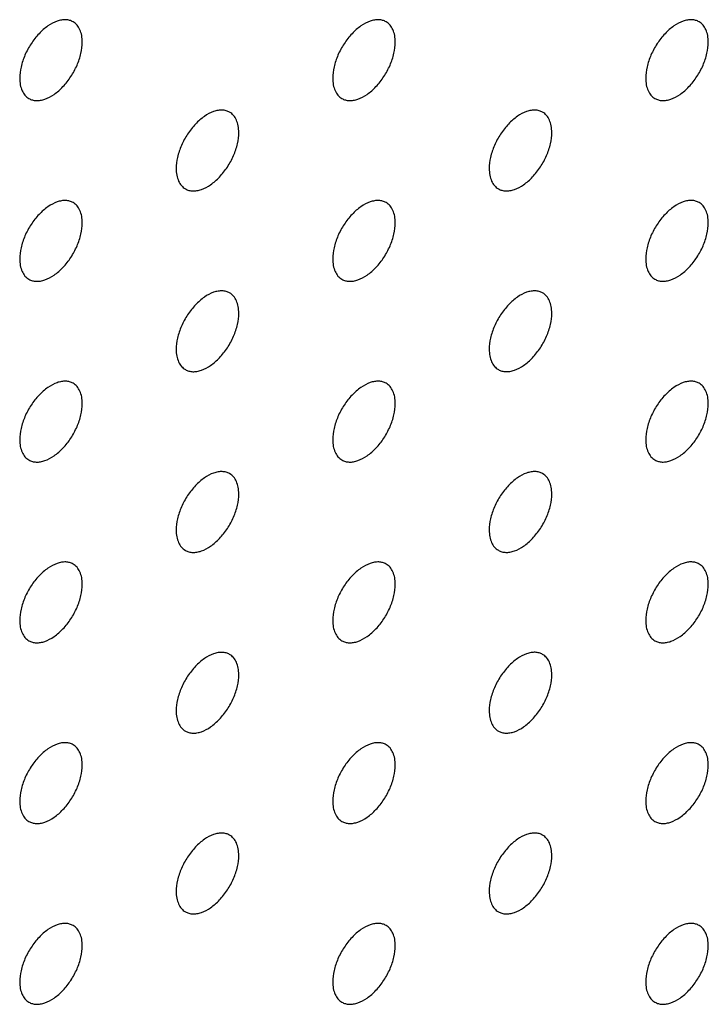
# Model space of a CAD drawing. Header units: inches. Extents: x 0 to 34, y 0 to 22.
# Tile 93 of 176: x 26.431 to 26.742, y 8.943 to 9.388. Entities that reach past the tile are written whole.
import ezdxf

# ---------------------------------------------------------------- set-up
doc = ezdxf.new("R2010")
doc.units = ezdxf.units.IN
doc.header["$LTSCALE"] = 1.87
doc.header["$MEASUREMENT"] = 0
doc.layers.add('02___PRT_ALL_AXES', color=7, linetype='CONTINUOUS')

msp = doc.modelspace()

# ---------------------------------------------------------------- linework, layer by layer
at = {"layer": '02___PRT_ALL_AXES', "color": 7, "linetype": 'CONTINUOUS'}
for points, knots in [([(26.45489, 9.38714), (26.45439, 9.38742), (26.45331, 9.38788), (26.45151, 9.38814), (26.44959, 9.38799), (26.44679, 9.38725), (26.44321, 9.3853), (26.43926, 9.38179), (26.43576, 9.37732), (26.433, 9.37224), (26.43123, 9.36695), (26.43074, 9.36336), (26.43074, 9.36165)], [0, 0, 0, 0, 0.042842, 0.087441, 0.135298, 0.187275, 0.304489, 0.438213, 0.582466, 0.729664, 0.871609, 1, 1, 1, 1]), ([(26.45903, 9.37799), (26.45903, 9.37899), (26.45887, 9.38092), (26.45809, 9.38356), (26.45678, 9.38572), (26.45555, 9.38676), (26.45489, 9.38714)], [0, 0, 0, 0, 0.288094, 0.548173, 0.782164, 1, 1, 1, 1]), ([(26.59631, 9.38715), (26.59581, 9.38743), (26.59473, 9.38788), (26.59293, 9.38815), (26.59101, 9.388), (26.58821, 9.38726), (26.58463, 9.3853), (26.58068, 9.3818), (26.57718, 9.37733), (26.57442, 9.37224), (26.57265, 9.36696), (26.57216, 9.36337), (26.57216, 9.36166)], [0, 0, 0, 0, 0.042842, 0.087441, 0.135298, 0.187275, 0.304489, 0.438213, 0.582466, 0.729664, 0.871609, 1, 1, 1, 1]), ([(26.60045, 9.37799), (26.60045, 9.379), (26.60029, 9.38092), (26.59951, 9.38357), (26.59821, 9.38573), (26.59697, 9.38677), (26.59631, 9.38715)], [0, 0, 0, 0, 0.288094, 0.548173, 0.782164, 1, 1, 1, 1]), ([(26.73773, 9.38716), (26.73724, 9.38744), (26.73615, 9.38789), (26.73436, 9.38816), (26.73243, 9.38801), (26.72963, 9.38727), (26.72605, 9.38531), (26.7221, 9.38181), (26.7186, 9.37734), (26.71584, 9.37225), (26.71407, 9.36697), (26.71359, 9.36338), (26.71359, 9.36167)], [0, 0, 0, 0, 0.042842, 0.087441, 0.135298, 0.187275, 0.304489, 0.438213, 0.582466, 0.729664, 0.871609, 1, 1, 1, 1]), ([(26.74187, 9.378), (26.74187, 9.37901), (26.74171, 9.38093), (26.74093, 9.38358), (26.73963, 9.38574), (26.73839, 9.38678), (26.73773, 9.38716)], [0, 0, 0, 0, 0.288094, 0.548173, 0.782164, 1, 1, 1, 1]), ([(26.43489, 9.3525), (26.43538, 9.35222), (26.43646, 9.35176), (26.43826, 9.3515), (26.44018, 9.35165), (26.44298, 9.35239), (26.44656, 9.35434), (26.45052, 9.35785), (26.45401, 9.36232), (26.45677, 9.3674), (26.45854, 9.37269), (26.45903, 9.37628), (26.45903, 9.37799)], [0, 0, 0, 0, 0.042842, 0.087441, 0.135298, 0.187275, 0.304489, 0.438213, 0.582466, 0.729664, 0.871609, 1, 1, 1, 1]), ([(26.57631, 9.35251), (26.5768, 9.35222), (26.57789, 9.35177), (26.57968, 9.35151), (26.58161, 9.35166), (26.5844, 9.3524), (26.58799, 9.35435), (26.59194, 9.35785), (26.59543, 9.36233), (26.59819, 9.36741), (26.59996, 9.3727), (26.60045, 9.37629), (26.60045, 9.37799)], [0, 0, 0, 0, 0.042842, 0.087441, 0.135298, 0.187275, 0.304489, 0.438213, 0.582466, 0.729664, 0.871609, 1, 1, 1, 1]), ([(26.71773, 9.35252), (26.71822, 9.35223), (26.71931, 9.35178), (26.7211, 9.35152), (26.72303, 9.35166), (26.72583, 9.35241), (26.72941, 9.35436), (26.73336, 9.35786), (26.73685, 9.36233), (26.73961, 9.36742), (26.74138, 9.3727), (26.74187, 9.3763), (26.74187, 9.378)], [0, 0, 0, 0, 0.042842, 0.087441, 0.135298, 0.187275, 0.304489, 0.438213, 0.582466, 0.729664, 0.871609, 1, 1, 1, 1]), ([(26.43074, 9.36165), (26.43074, 9.36065), (26.4309, 9.35872), (26.43168, 9.35608), (26.43299, 9.35392), (26.43423, 9.35288), (26.43489, 9.3525)], [0, 0, 0, 0, 0.288094, 0.548173, 0.782164, 1, 1, 1, 1]), ([(26.57216, 9.36166), (26.57216, 9.36066), (26.57232, 9.35873), (26.5731, 9.35609), (26.57441, 9.35393), (26.57565, 9.35289), (26.57631, 9.35251)], [0, 0, 0, 0, 0.288094, 0.548173, 0.782164, 1, 1, 1, 1]), ([(26.71359, 9.36167), (26.71359, 9.36066), (26.71375, 9.35874), (26.71452, 9.35609), (26.71583, 9.35393), (26.71707, 9.3529), (26.71773, 9.35252)], [0, 0, 0, 0, 0.288094, 0.548173, 0.782164, 1, 1, 1, 1]), ([(26.5256, 9.34632), (26.5251, 9.3466), (26.52402, 9.34706), (26.52222, 9.34732), (26.5203, 9.34717), (26.5175, 9.34643), (26.51392, 9.34448), (26.50997, 9.34097), (26.50647, 9.3365), (26.50371, 9.33142), (26.50194, 9.32613), (26.50145, 9.32254), (26.50145, 9.32084)], [0, 0, 0, 0, 0.042842, 0.087441, 0.135298, 0.187275, 0.304489, 0.438213, 0.582466, 0.729664, 0.871609, 1, 1, 1, 1]), ([(26.52974, 9.33717), (26.52974, 9.33817), (26.52958, 9.3401), (26.5288, 9.34274), (26.5275, 9.3449), (26.52626, 9.34594), (26.5256, 9.34632)], [0, 0, 0, 0, 0.288094, 0.548173, 0.782164, 1, 1, 1, 1]), ([(26.66702, 9.34633), (26.66652, 9.34661), (26.66544, 9.34707), (26.66364, 9.34733), (26.66172, 9.34718), (26.65892, 9.34644), (26.65534, 9.34448), (26.65139, 9.34098), (26.64789, 9.33651), (26.64513, 9.33142), (26.64336, 9.32614), (26.64288, 9.32255), (26.64288, 9.32084)], [0, 0, 0, 0, 0.042842, 0.087441, 0.135298, 0.187275, 0.304489, 0.438213, 0.582466, 0.729664, 0.871609, 1, 1, 1, 1]), ([(26.67116, 9.33717), (26.67116, 9.33818), (26.671, 9.3401), (26.67022, 9.34275), (26.66892, 9.34491), (26.66768, 9.34595), (26.66702, 9.34633)], [0, 0, 0, 0, 0.288094, 0.548173, 0.782164, 1, 1, 1, 1]), ([(26.5056, 9.31168), (26.50609, 9.3114), (26.50717, 9.31094), (26.50897, 9.31068), (26.51089, 9.31083), (26.51369, 9.31157), (26.51727, 9.31352), (26.52123, 9.31703), (26.52472, 9.3215), (26.52748, 9.32658), (26.52925, 9.33187), (26.52974, 9.33546), (26.52974, 9.33717)], [0, 0, 0, 0, 0.042842, 0.087441, 0.135298, 0.187275, 0.304489, 0.438213, 0.582466, 0.729664, 0.871609, 1, 1, 1, 1]), ([(26.64702, 9.31169), (26.64751, 9.3114), (26.6486, 9.31095), (26.65039, 9.31069), (26.65232, 9.31084), (26.65512, 9.31158), (26.6587, 9.31353), (26.66265, 9.31704), (26.66614, 9.32151), (26.6689, 9.32659), (26.67067, 9.33188), (26.67116, 9.33547), (26.67116, 9.33717)], [0, 0, 0, 0, 0.042842, 0.087441, 0.135298, 0.187275, 0.304489, 0.438213, 0.582466, 0.729664, 0.871609, 1, 1, 1, 1]), ([(26.50145, 9.32084), (26.50145, 9.31983), (26.50161, 9.3179), (26.50239, 9.31526), (26.5037, 9.3131), (26.50494, 9.31206), (26.5056, 9.31168)], [0, 0, 0, 0, 0.288094, 0.548173, 0.782164, 1, 1, 1, 1]), ([(26.64288, 9.32084), (26.64288, 9.31984), (26.64303, 9.31791), (26.64381, 9.31527), (26.64512, 9.31311), (26.64636, 9.31207), (26.64702, 9.31169)], [0, 0, 0, 0, 0.288094, 0.548173, 0.782164, 1, 1, 1, 1]), ([(26.45489, 9.30549), (26.45439, 9.30578), (26.45331, 9.30623), (26.45151, 9.30649), (26.44959, 9.30635), (26.44679, 9.3056), (26.44321, 9.30365), (26.43926, 9.30015), (26.43576, 9.29568), (26.433, 9.29059), (26.43123, 9.28531), (26.43074, 9.28171), (26.43074, 9.28001)], [0, 0, 0, 0, 0.042842, 0.087441, 0.135298, 0.187275, 0.304489, 0.438213, 0.582466, 0.729664, 0.871609, 1, 1, 1, 1]), ([(26.45903, 9.29634), (26.45903, 9.29735), (26.45887, 9.29927), (26.45809, 9.30192), (26.45678, 9.30408), (26.45555, 9.30511), (26.45489, 9.30549)], [0, 0, 0, 0, 0.288094, 0.548173, 0.782164, 1, 1, 1, 1]), ([(26.59631, 9.3055), (26.59581, 9.30579), (26.59473, 9.30624), (26.59293, 9.3065), (26.59101, 9.30635), (26.58821, 9.30561), (26.58463, 9.30366), (26.58068, 9.30015), (26.57718, 9.29568), (26.57442, 9.2906), (26.57265, 9.28531), (26.57216, 9.28172), (26.57216, 9.28002)], [0, 0, 0, 0, 0.042842, 0.087441, 0.135298, 0.187275, 0.304489, 0.438213, 0.582466, 0.729664, 0.871609, 1, 1, 1, 1]), ([(26.60045, 9.29635), (26.60045, 9.29735), (26.60029, 9.29928), (26.59951, 9.30192), (26.59821, 9.30408), (26.59697, 9.30512), (26.59631, 9.3055)], [0, 0, 0, 0, 0.288094, 0.548173, 0.782164, 1, 1, 1, 1]), ([(26.73773, 9.30551), (26.73724, 9.30579), (26.73615, 9.30625), (26.73436, 9.30651), (26.73243, 9.30636), (26.72963, 9.30562), (26.72605, 9.30367), (26.7221, 9.30016), (26.7186, 9.29569), (26.71584, 9.29061), (26.71407, 9.28532), (26.71359, 9.28173), (26.71359, 9.28002)], [0, 0, 0, 0, 0.042842, 0.087441, 0.135298, 0.187275, 0.304489, 0.438213, 0.582466, 0.729664, 0.871609, 1, 1, 1, 1]), ([(26.74187, 9.29635), (26.74187, 9.29736), (26.74171, 9.29929), (26.74093, 9.30193), (26.73963, 9.30409), (26.73839, 9.30513), (26.73773, 9.30551)], [0, 0, 0, 0, 0.288094, 0.548173, 0.782164, 1, 1, 1, 1]), ([(26.43489, 9.27085), (26.43538, 9.27057), (26.43646, 9.27012), (26.43826, 9.26985), (26.44018, 9.27), (26.44298, 9.27074), (26.44656, 9.2727), (26.45052, 9.2762), (26.45401, 9.28067), (26.45677, 9.28576), (26.45854, 9.29104), (26.45903, 9.29463), (26.45903, 9.29634)], [0, 0, 0, 0, 0.042842, 0.087441, 0.135298, 0.187275, 0.304489, 0.438213, 0.582466, 0.729664, 0.871609, 1, 1, 1, 1]), ([(26.57631, 9.27086), (26.5768, 9.27058), (26.57789, 9.27012), (26.57968, 9.26986), (26.58161, 9.27001), (26.5844, 9.27075), (26.58799, 9.27271), (26.59194, 9.27621), (26.59543, 9.28068), (26.59819, 9.28577), (26.59996, 9.29105), (26.60045, 9.29464), (26.60045, 9.29635)], [0, 0, 0, 0, 0.042842, 0.087441, 0.135298, 0.187275, 0.304489, 0.438213, 0.582466, 0.729664, 0.871609, 1, 1, 1, 1]), ([(26.71773, 9.27087), (26.71822, 9.27059), (26.71931, 9.27013), (26.7211, 9.26987), (26.72303, 9.27002), (26.72583, 9.27076), (26.72941, 9.27271), (26.73336, 9.27622), (26.73685, 9.28069), (26.73961, 9.28577), (26.74138, 9.29106), (26.74187, 9.29465), (26.74187, 9.29635)], [0, 0, 0, 0, 0.042842, 0.087441, 0.135298, 0.187275, 0.304489, 0.438213, 0.582466, 0.729664, 0.871609, 1, 1, 1, 1]), ([(26.43074, 9.28001), (26.43074, 9.279), (26.4309, 9.27708), (26.43168, 9.27443), (26.43299, 9.27227), (26.43423, 9.27123), (26.43489, 9.27085)], [0, 0, 0, 0, 0.288094, 0.548173, 0.782164, 1, 1, 1, 1]), ([(26.57216, 9.28002), (26.57216, 9.27901), (26.57232, 9.27709), (26.5731, 9.27444), (26.57441, 9.27228), (26.57565, 9.27124), (26.57631, 9.27086)], [0, 0, 0, 0, 0.288094, 0.548173, 0.782164, 1, 1, 1, 1]), ([(26.71359, 9.28002), (26.71359, 9.27902), (26.71375, 9.27709), (26.71452, 9.27445), (26.71583, 9.27229), (26.71707, 9.27125), (26.71773, 9.27087)], [0, 0, 0, 0, 0.288094, 0.548173, 0.782164, 1, 1, 1, 1]), ([(26.5256, 9.26467), (26.5251, 9.26496), (26.52402, 9.26541), (26.52222, 9.26567), (26.5203, 9.26553), (26.5175, 9.26478), (26.51392, 9.26283), (26.50997, 9.25933), (26.50647, 9.25486), (26.50371, 9.24977), (26.50194, 9.24449), (26.50145, 9.24089), (26.50145, 9.23919)], [0, 0, 0, 0, 0.042842, 0.087441, 0.135298, 0.187275, 0.304489, 0.438213, 0.582466, 0.729664, 0.871609, 1, 1, 1, 1]), ([(26.66702, 9.26468), (26.66652, 9.26497), (26.66544, 9.26542), (26.66364, 9.26568), (26.66172, 9.26553), (26.65892, 9.26479), (26.65534, 9.26284), (26.65139, 9.25934), (26.64789, 9.25486), (26.64513, 9.24978), (26.64336, 9.24449), (26.64288, 9.2409), (26.64288, 9.2392)], [0, 0, 0, 0, 0.042842, 0.087441, 0.135298, 0.187275, 0.304489, 0.438213, 0.582466, 0.729664, 0.871609, 1, 1, 1, 1]), ([(26.52974, 9.25552), (26.52974, 9.25653), (26.52958, 9.25845), (26.5288, 9.2611), (26.5275, 9.26326), (26.52626, 9.26429), (26.5256, 9.26467)], [0, 0, 0, 0, 0.288094, 0.548173, 0.782164, 1, 1, 1, 1]), ([(26.67116, 9.25553), (26.67116, 9.25653), (26.671, 9.25846), (26.67022, 9.2611), (26.66892, 9.26326), (26.66768, 9.2643), (26.66702, 9.26468)], [0, 0, 0, 0, 0.288094, 0.548173, 0.782164, 1, 1, 1, 1]), ([(26.5056, 9.23003), (26.50609, 9.22975), (26.50717, 9.2293), (26.50897, 9.22903), (26.51089, 9.22918), (26.51369, 9.22992), (26.51727, 9.23188), (26.52123, 9.23538), (26.52472, 9.23985), (26.52748, 9.24494), (26.52925, 9.25022), (26.52974, 9.25381), (26.52974, 9.25552)], [0, 0, 0, 0, 0.042842, 0.087441, 0.135298, 0.187275, 0.304489, 0.438213, 0.582466, 0.729664, 0.871609, 1, 1, 1, 1]), ([(26.64702, 9.23004), (26.64751, 9.22976), (26.6486, 9.22931), (26.65039, 9.22904), (26.65232, 9.22919), (26.65512, 9.22993), (26.6587, 9.23189), (26.66265, 9.23539), (26.66614, 9.23986), (26.6689, 9.24495), (26.67067, 9.25023), (26.67116, 9.25382), (26.67116, 9.25553)], [0, 0, 0, 0, 0.042842, 0.087441, 0.135298, 0.187275, 0.304489, 0.438213, 0.582466, 0.729664, 0.871609, 1, 1, 1, 1]), ([(26.50145, 9.23919), (26.50145, 9.23818), (26.50161, 9.23626), (26.50239, 9.23361), (26.5037, 9.23145), (26.50494, 9.23041), (26.5056, 9.23003)], [0, 0, 0, 0, 0.288094, 0.548173, 0.782164, 1, 1, 1, 1]), ([(26.64288, 9.2392), (26.64288, 9.23819), (26.64303, 9.23627), (26.64381, 9.23362), (26.64512, 9.23146), (26.64636, 9.23042), (26.64702, 9.23004)], [0, 0, 0, 0, 0.288094, 0.548173, 0.782164, 1, 1, 1, 1]), ([(26.45489, 9.22385), (26.45439, 9.22413), (26.45331, 9.22458), (26.45151, 9.22485), (26.44959, 9.2247), (26.44679, 9.22396), (26.44321, 9.222), (26.43926, 9.2185), (26.43576, 9.21403), (26.433, 9.20894), (26.43123, 9.20366), (26.43074, 9.20007), (26.43074, 9.19836)], [0, 0, 0, 0, 0.042842, 0.087441, 0.135298, 0.187275, 0.304489, 0.438213, 0.582466, 0.729664, 0.871609, 1, 1, 1, 1]), ([(26.45903, 9.21469), (26.45903, 9.2157), (26.45887, 9.21762), (26.45809, 9.22027), (26.45678, 9.22243), (26.45555, 9.22347), (26.45489, 9.22385)], [0, 0, 0, 0, 0.288094, 0.548173, 0.782164, 1, 1, 1, 1]), ([(26.59631, 9.22385), (26.59581, 9.22414), (26.59473, 9.22459), (26.59293, 9.22485), (26.59101, 9.22471), (26.58821, 9.22397), (26.58463, 9.22201), (26.58068, 9.21851), (26.57718, 9.21404), (26.57442, 9.20895), (26.57265, 9.20367), (26.57216, 9.20007), (26.57216, 9.19837)], [0, 0, 0, 0, 0.042842, 0.087441, 0.135298, 0.187275, 0.304489, 0.438213, 0.582466, 0.729664, 0.871609, 1, 1, 1, 1]), ([(26.60045, 9.2147), (26.60045, 9.21571), (26.60029, 9.21763), (26.59951, 9.22028), (26.59821, 9.22244), (26.59697, 9.22347), (26.59631, 9.22385)], [0, 0, 0, 0, 0.288094, 0.548173, 0.782164, 1, 1, 1, 1]), ([(26.73773, 9.22386), (26.73724, 9.22415), (26.73615, 9.2246), (26.73436, 9.22486), (26.73243, 9.22472), (26.72963, 9.22397), (26.72605, 9.22202), (26.7221, 9.21852), (26.7186, 9.21404), (26.71584, 9.20896), (26.71407, 9.20368), (26.71359, 9.20008), (26.71359, 9.19838)], [0, 0, 0, 0, 0.042842, 0.087441, 0.135298, 0.187275, 0.304489, 0.438213, 0.582466, 0.729664, 0.871609, 1, 1, 1, 1]), ([(26.74187, 9.21471), (26.74187, 9.21572), (26.74171, 9.21764), (26.74093, 9.22028), (26.73963, 9.22244), (26.73839, 9.22348), (26.73773, 9.22386)], [0, 0, 0, 0, 0.288094, 0.548173, 0.782164, 1, 1, 1, 1]), ([(26.43489, 9.18921), (26.43538, 9.18892), (26.43646, 9.18847), (26.43826, 9.18821), (26.44018, 9.18835), (26.44298, 9.1891), (26.44656, 9.19105), (26.45052, 9.19455), (26.45401, 9.19902), (26.45677, 9.20411), (26.45854, 9.20939), (26.45903, 9.21299), (26.45903, 9.21469)], [0, 0, 0, 0, 0.042842, 0.087441, 0.135298, 0.187275, 0.304489, 0.438213, 0.582466, 0.729664, 0.871609, 1, 1, 1, 1]), ([(26.57631, 9.18921), (26.5768, 9.18893), (26.57789, 9.18848), (26.57968, 9.18821), (26.58161, 9.18836), (26.5844, 9.1891), (26.58799, 9.19106), (26.59194, 9.19456), (26.59543, 9.19903), (26.59819, 9.20412), (26.59996, 9.2094), (26.60045, 9.21299), (26.60045, 9.2147)], [0, 0, 0, 0, 0.042842, 0.087441, 0.135298, 0.187275, 0.304489, 0.438213, 0.582466, 0.729664, 0.871609, 1, 1, 1, 1]), ([(26.71773, 9.18922), (26.71822, 9.18894), (26.71931, 9.18849), (26.7211, 9.18822), (26.72303, 9.18837), (26.72583, 9.18911), (26.72941, 9.19107), (26.73336, 9.19457), (26.73685, 9.19904), (26.73961, 9.20413), (26.74138, 9.20941), (26.74187, 9.213), (26.74187, 9.21471)], [0, 0, 0, 0, 0.042842, 0.087441, 0.135298, 0.187275, 0.304489, 0.438213, 0.582466, 0.729664, 0.871609, 1, 1, 1, 1]), ([(26.43074, 9.19836), (26.43074, 9.19735), (26.4309, 9.19543), (26.43168, 9.19278), (26.43299, 9.19062), (26.43423, 9.18959), (26.43489, 9.18921)], [0, 0, 0, 0, 0.288094, 0.548173, 0.782164, 1, 1, 1, 1]), ([(26.57216, 9.19837), (26.57216, 9.19736), (26.57232, 9.19544), (26.5731, 9.19279), (26.57441, 9.19063), (26.57565, 9.1896), (26.57631, 9.18921)], [0, 0, 0, 0, 0.288094, 0.548173, 0.782164, 1, 1, 1, 1]), ([(26.71359, 9.19838), (26.71359, 9.19737), (26.71375, 9.19545), (26.71452, 9.1928), (26.71583, 9.19064), (26.71707, 9.1896), (26.71773, 9.18922)], [0, 0, 0, 0, 0.288094, 0.548173, 0.782164, 1, 1, 1, 1]), ([(26.5256, 9.18303), (26.5251, 9.18331), (26.52402, 9.18376), (26.52222, 9.18403), (26.5203, 9.18388), (26.5175, 9.18314), (26.51392, 9.18118), (26.50997, 9.17768), (26.50647, 9.17321), (26.50371, 9.16812), (26.50194, 9.16284), (26.50145, 9.15925), (26.50145, 9.15754)], [0, 0, 0, 0, 0.042842, 0.087441, 0.135298, 0.187275, 0.304489, 0.438213, 0.582466, 0.729664, 0.871609, 1, 1, 1, 1]), ([(26.52974, 9.17387), (26.52974, 9.17488), (26.52958, 9.1768), (26.5288, 9.17945), (26.5275, 9.18161), (26.52626, 9.18265), (26.5256, 9.18303)], [0, 0, 0, 0, 0.288094, 0.548173, 0.782164, 1, 1, 1, 1]), ([(26.66702, 9.18303), (26.66652, 9.18332), (26.66544, 9.18377), (26.66364, 9.18403), (26.66172, 9.18389), (26.65892, 9.18315), (26.65534, 9.18119), (26.65139, 9.17769), (26.64789, 9.17322), (26.64513, 9.16813), (26.64336, 9.16285), (26.64288, 9.15925), (26.64288, 9.15755)], [0, 0, 0, 0, 0.042842, 0.087441, 0.135298, 0.187275, 0.304489, 0.438213, 0.582466, 0.729664, 0.871609, 1, 1, 1, 1]), ([(26.67116, 9.17388), (26.67116, 9.17489), (26.671, 9.17681), (26.67022, 9.17946), (26.66892, 9.18162), (26.66768, 9.18265), (26.66702, 9.18303)], [0, 0, 0, 0, 0.288094, 0.548173, 0.782164, 1, 1, 1, 1]), ([(26.5056, 9.14839), (26.50609, 9.1481), (26.50717, 9.14765), (26.50897, 9.14739), (26.51089, 9.14753), (26.51369, 9.14828), (26.51727, 9.15023), (26.52123, 9.15373), (26.52472, 9.1582), (26.52748, 9.16329), (26.52925, 9.16857), (26.52974, 9.17217), (26.52974, 9.17387)], [0, 0, 0, 0, 0.042842, 0.087441, 0.135298, 0.187275, 0.304489, 0.438213, 0.582466, 0.729664, 0.871609, 1, 1, 1, 1]), ([(26.64702, 9.1484), (26.64751, 9.14811), (26.6486, 9.14766), (26.65039, 9.14739), (26.65232, 9.14754), (26.65512, 9.14828), (26.6587, 9.15024), (26.66265, 9.15374), (26.66614, 9.15821), (26.6689, 9.1633), (26.67067, 9.16858), (26.67116, 9.17217), (26.67116, 9.17388)], [0, 0, 0, 0, 0.042842, 0.087441, 0.135298, 0.187275, 0.304489, 0.438213, 0.582466, 0.729664, 0.871609, 1, 1, 1, 1]), ([(26.50145, 9.15754), (26.50145, 9.15653), (26.50161, 9.15461), (26.50239, 9.15196), (26.5037, 9.1498), (26.50494, 9.14877), (26.5056, 9.14839)], [0, 0, 0, 0, 0.288094, 0.548173, 0.782164, 1, 1, 1, 1]), ([(26.64288, 9.15755), (26.64288, 9.15654), (26.64303, 9.15462), (26.64381, 9.15197), (26.64512, 9.14981), (26.64636, 9.14878), (26.64702, 9.1484)], [0, 0, 0, 0, 0.288094, 0.548173, 0.782164, 1, 1, 1, 1]), ([(26.45489, 9.1422), (26.45439, 9.14248), (26.45331, 9.14294), (26.45151, 9.1432), (26.44959, 9.14305), (26.44679, 9.14231), (26.44321, 9.14036), (26.43926, 9.13685), (26.43576, 9.13238), (26.433, 9.1273), (26.43123, 9.12201), (26.43074, 9.11842), (26.43074, 9.11671)], [0, 0, 0, 0, 0.042842, 0.087441, 0.135298, 0.187275, 0.304489, 0.438213, 0.582466, 0.729664, 0.871609, 1, 1, 1, 1]), ([(26.45903, 9.13304), (26.45903, 9.13405), (26.45887, 9.13598), (26.45809, 9.13862), (26.45678, 9.14078), (26.45555, 9.14182), (26.45489, 9.1422)], [0, 0, 0, 0, 0.288094, 0.548173, 0.782164, 1, 1, 1, 1]), ([(26.59631, 9.14221), (26.59581, 9.14249), (26.59473, 9.14294), (26.59293, 9.14321), (26.59101, 9.14306), (26.58821, 9.14232), (26.58463, 9.14036), (26.58068, 9.13686), (26.57718, 9.13239), (26.57442, 9.1273), (26.57265, 9.12202), (26.57216, 9.11843), (26.57216, 9.11672)], [0, 0, 0, 0, 0.042842, 0.087441, 0.135298, 0.187275, 0.304489, 0.438213, 0.582466, 0.729664, 0.871609, 1, 1, 1, 1]), ([(26.60045, 9.13305), (26.60045, 9.13406), (26.60029, 9.13598), (26.59951, 9.13863), (26.59821, 9.14079), (26.59697, 9.14183), (26.59631, 9.14221)], [0, 0, 0, 0, 0.288094, 0.548173, 0.782164, 1, 1, 1, 1]), ([(26.73773, 9.14221), (26.73724, 9.1425), (26.73615, 9.14295), (26.73436, 9.14321), (26.73243, 9.14307), (26.72963, 9.14233), (26.72605, 9.14037), (26.7221, 9.13687), (26.7186, 9.1324), (26.71584, 9.12731), (26.71407, 9.12203), (26.71359, 9.11844), (26.71359, 9.11673)], [0, 0, 0, 0, 0.042842, 0.087441, 0.135298, 0.187275, 0.304489, 0.438213, 0.582466, 0.729664, 0.871609, 1, 1, 1, 1]), ([(26.74187, 9.13306), (26.74187, 9.13407), (26.74171, 9.13599), (26.74093, 9.13864), (26.73963, 9.1408), (26.73839, 9.14183), (26.73773, 9.14221)], [0, 0, 0, 0, 0.288094, 0.548173, 0.782164, 1, 1, 1, 1]), ([(26.43489, 9.10756), (26.43538, 9.10728), (26.43646, 9.10682), (26.43826, 9.10656), (26.44018, 9.10671), (26.44298, 9.10745), (26.44656, 9.1094), (26.45052, 9.11291), (26.45401, 9.11738), (26.45677, 9.12246), (26.45854, 9.12775), (26.45903, 9.13134), (26.45903, 9.13304)], [0, 0, 0, 0, 0.042842, 0.087441, 0.135298, 0.187275, 0.304489, 0.438213, 0.582466, 0.729664, 0.871609, 1, 1, 1, 1]), ([(26.57631, 9.10757), (26.5768, 9.10728), (26.57789, 9.10683), (26.57968, 9.10657), (26.58161, 9.10671), (26.5844, 9.10746), (26.58799, 9.10941), (26.59194, 9.11291), (26.59543, 9.11739), (26.59819, 9.12247), (26.59996, 9.12775), (26.60045, 9.13135), (26.60045, 9.13305)], [0, 0, 0, 0, 0.042842, 0.087441, 0.135298, 0.187275, 0.304489, 0.438213, 0.582466, 0.729664, 0.871609, 1, 1, 1, 1]), ([(26.71773, 9.10758), (26.71822, 9.10729), (26.71931, 9.10684), (26.7211, 9.10658), (26.72303, 9.10672), (26.72583, 9.10746), (26.72941, 9.10942), (26.73336, 9.11292), (26.73685, 9.11739), (26.73961, 9.12248), (26.74138, 9.12776), (26.74187, 9.13136), (26.74187, 9.13306)], [0, 0, 0, 0, 0.042842, 0.087441, 0.135298, 0.187275, 0.304489, 0.438213, 0.582466, 0.729664, 0.871609, 1, 1, 1, 1]), ([(26.43074, 9.11671), (26.43074, 9.11571), (26.4309, 9.11378), (26.43168, 9.11114), (26.43299, 9.10898), (26.43423, 9.10794), (26.43489, 9.10756)], [0, 0, 0, 0, 0.288094, 0.548173, 0.782164, 1, 1, 1, 1]), ([(26.57216, 9.11672), (26.57216, 9.11571), (26.57232, 9.11379), (26.5731, 9.11115), (26.57441, 9.10898), (26.57565, 9.10795), (26.57631, 9.10757)], [0, 0, 0, 0, 0.288094, 0.548173, 0.782164, 1, 1, 1, 1]), ([(26.71359, 9.11673), (26.71359, 9.11572), (26.71375, 9.1138), (26.71452, 9.11115), (26.71583, 9.10899), (26.71707, 9.10796), (26.71773, 9.10758)], [0, 0, 0, 0, 0.288094, 0.548173, 0.782164, 1, 1, 1, 1]), ([(26.5256, 9.10138), (26.5251, 9.10166), (26.52402, 9.10212), (26.52222, 9.10238), (26.5203, 9.10223), (26.5175, 9.10149), (26.51392, 9.09954), (26.50997, 9.09603), (26.50647, 9.09156), (26.50371, 9.08648), (26.50194, 9.08119), (26.50145, 9.0776), (26.50145, 9.07589)], [0, 0, 0, 0, 0.042842, 0.087441, 0.135298, 0.187275, 0.304489, 0.438213, 0.582466, 0.729664, 0.871609, 1, 1, 1, 1]), ([(26.52974, 9.09223), (26.52974, 9.09323), (26.52958, 9.09516), (26.5288, 9.0978), (26.5275, 9.09996), (26.52626, 9.101), (26.5256, 9.10138)], [0, 0, 0, 0, 0.288094, 0.548173, 0.782164, 1, 1, 1, 1]), ([(26.66702, 9.10139), (26.66652, 9.10167), (26.66544, 9.10212), (26.66364, 9.10239), (26.66172, 9.10224), (26.65892, 9.1015), (26.65534, 9.09954), (26.65139, 9.09604), (26.64789, 9.09157), (26.64513, 9.08648), (26.64336, 9.0812), (26.64288, 9.07761), (26.64288, 9.0759)], [0, 0, 0, 0, 0.042842, 0.087441, 0.135298, 0.187275, 0.304489, 0.438213, 0.582466, 0.729664, 0.871609, 1, 1, 1, 1]), ([(26.67116, 9.09223), (26.67116, 9.09324), (26.671, 9.09516), (26.67022, 9.09781), (26.66892, 9.09997), (26.66768, 9.10101), (26.66702, 9.10139)], [0, 0, 0, 0, 0.288094, 0.548173, 0.782164, 1, 1, 1, 1]), ([(26.5056, 9.06674), (26.50609, 9.06646), (26.50717, 9.066), (26.50897, 9.06574), (26.51089, 9.06589), (26.51369, 9.06663), (26.51727, 9.06858), (26.52123, 9.07209), (26.52472, 9.07656), (26.52748, 9.08164), (26.52925, 9.08693), (26.52974, 9.09052), (26.52974, 9.09223)], [0, 0, 0, 0, 0.042842, 0.087441, 0.135298, 0.187275, 0.304489, 0.438213, 0.582466, 0.729664, 0.871609, 1, 1, 1, 1]), ([(26.64702, 9.06675), (26.64751, 9.06646), (26.6486, 9.06601), (26.65039, 9.06575), (26.65232, 9.06589), (26.65512, 9.06664), (26.6587, 9.06859), (26.66265, 9.07209), (26.66614, 9.07657), (26.6689, 9.08165), (26.67067, 9.08693), (26.67116, 9.09053), (26.67116, 9.09223)], [0, 0, 0, 0, 0.042842, 0.087441, 0.135298, 0.187275, 0.304489, 0.438213, 0.582466, 0.729664, 0.871609, 1, 1, 1, 1]), ([(26.50145, 9.07589), (26.50145, 9.07489), (26.50161, 9.07296), (26.50239, 9.07032), (26.5037, 9.06816), (26.50494, 9.06712), (26.5056, 9.06674)], [0, 0, 0, 0, 0.288094, 0.548173, 0.782164, 1, 1, 1, 1]), ([(26.64288, 9.0759), (26.64288, 9.07489), (26.64303, 9.07297), (26.64381, 9.07033), (26.64512, 9.06817), (26.64636, 9.06713), (26.64702, 9.06675)], [0, 0, 0, 0, 0.288094, 0.548173, 0.782164, 1, 1, 1, 1]), ([(26.45489, 9.06055), (26.45439, 9.06084), (26.45331, 9.06129), (26.45151, 9.06155), (26.44959, 9.06141), (26.44679, 9.06066), (26.44321, 9.05871), (26.43926, 9.05521), (26.43576, 9.05073), (26.433, 9.04565), (26.43123, 9.04037), (26.43074, 9.03677), (26.43074, 9.03507)], [0, 0, 0, 0, 0.042842, 0.087441, 0.135298, 0.187275, 0.304489, 0.438213, 0.582466, 0.729664, 0.871609, 1, 1, 1, 1]), ([(26.59631, 9.06056), (26.59581, 9.06084), (26.59473, 9.0613), (26.59293, 9.06156), (26.59101, 9.06141), (26.58821, 9.06067), (26.58463, 9.05872), (26.58068, 9.05521), (26.57718, 9.05074), (26.57442, 9.04566), (26.57265, 9.04037), (26.57216, 9.03678), (26.57216, 9.03507)], [0, 0, 0, 0, 0.042842, 0.087441, 0.135298, 0.187275, 0.304489, 0.438213, 0.582466, 0.729664, 0.871609, 1, 1, 1, 1]), ([(26.73773, 9.06057), (26.73724, 9.06085), (26.73615, 9.0613), (26.73436, 9.06157), (26.73243, 9.06142), (26.72963, 9.06068), (26.72605, 9.05872), (26.7221, 9.05522), (26.7186, 9.05075), (26.71584, 9.04566), (26.71407, 9.04038), (26.71359, 9.03679), (26.71359, 9.03508)], [0, 0, 0, 0, 0.042842, 0.087441, 0.135298, 0.187275, 0.304489, 0.438213, 0.582466, 0.729664, 0.871609, 1, 1, 1, 1]), ([(26.45903, 9.0514), (26.45903, 9.05241), (26.45887, 9.05433), (26.45809, 9.05697), (26.45678, 9.05913), (26.45555, 9.06017), (26.45489, 9.06055)], [0, 0, 0, 0, 0.288094, 0.548173, 0.782164, 1, 1, 1, 1]), ([(26.60045, 9.05141), (26.60045, 9.05241), (26.60029, 9.05434), (26.59951, 9.05698), (26.59821, 9.05914), (26.59697, 9.06018), (26.59631, 9.06056)], [0, 0, 0, 0, 0.288094, 0.548173, 0.782164, 1, 1, 1, 1]), ([(26.74187, 9.05141), (26.74187, 9.05242), (26.74171, 9.05434), (26.74093, 9.05699), (26.73963, 9.05915), (26.73839, 9.06019), (26.73773, 9.06057)], [0, 0, 0, 0, 0.288094, 0.548173, 0.782164, 1, 1, 1, 1]), ([(26.43489, 9.02591), (26.43538, 9.02563), (26.43646, 9.02518), (26.43826, 9.02491), (26.44018, 9.02506), (26.44298, 9.0258), (26.44656, 9.02776), (26.45052, 9.03126), (26.45401, 9.03573), (26.45677, 9.04082), (26.45854, 9.0461), (26.45903, 9.04969), (26.45903, 9.0514)], [0, 0, 0, 0, 0.042842, 0.087441, 0.135298, 0.187275, 0.304489, 0.438213, 0.582466, 0.729664, 0.871609, 1, 1, 1, 1]), ([(26.57631, 9.02592), (26.5768, 9.02564), (26.57789, 9.02518), (26.57968, 9.02492), (26.58161, 9.02507), (26.5844, 9.02581), (26.58799, 9.02776), (26.59194, 9.03127), (26.59543, 9.03574), (26.59819, 9.04082), (26.59996, 9.04611), (26.60045, 9.0497), (26.60045, 9.05141)], [0, 0, 0, 0, 0.042842, 0.087441, 0.135298, 0.187275, 0.304489, 0.438213, 0.582466, 0.729664, 0.871609, 1, 1, 1, 1]), ([(26.71773, 9.02593), (26.71822, 9.02564), (26.71931, 9.02519), (26.7211, 9.02493), (26.72303, 9.02507), (26.72583, 9.02582), (26.72941, 9.02777), (26.73336, 9.03127), (26.73685, 9.03575), (26.73961, 9.04083), (26.74138, 9.04611), (26.74187, 9.04971), (26.74187, 9.05141)], [0, 0, 0, 0, 0.042842, 0.087441, 0.135298, 0.187275, 0.304489, 0.438213, 0.582466, 0.729664, 0.871609, 1, 1, 1, 1]), ([(26.43074, 9.03507), (26.43074, 9.03406), (26.4309, 9.03214), (26.43168, 9.02949), (26.43299, 9.02733), (26.43423, 9.02629), (26.43489, 9.02591)], [0, 0, 0, 0, 0.288094, 0.548173, 0.782164, 1, 1, 1, 1]), ([(26.57216, 9.03507), (26.57216, 9.03407), (26.57232, 9.03214), (26.5731, 9.0295), (26.57441, 9.02734), (26.57565, 9.0263), (26.57631, 9.02592)], [0, 0, 0, 0, 0.288094, 0.548173, 0.782164, 1, 1, 1, 1]), ([(26.71359, 9.03508), (26.71359, 9.03408), (26.71375, 9.03215), (26.71452, 9.02951), (26.71583, 9.02735), (26.71707, 9.02631), (26.71773, 9.02593)], [0, 0, 0, 0, 0.288094, 0.548173, 0.782164, 1, 1, 1, 1]), ([(26.5256, 9.01973), (26.5251, 9.02002), (26.52402, 9.02047), (26.52222, 9.02073), (26.5203, 9.02059), (26.5175, 9.01984), (26.51392, 9.01789), (26.50997, 9.01439), (26.50647, 9.00991), (26.50371, 9.00483), (26.50194, 8.99955), (26.50145, 8.99595), (26.50145, 8.99425)], [0, 0, 0, 0, 0.042842, 0.087441, 0.135298, 0.187275, 0.304489, 0.438213, 0.582466, 0.729664, 0.871609, 1, 1, 1, 1]), ([(26.66702, 9.01974), (26.66652, 9.02002), (26.66544, 9.02048), (26.66364, 9.02074), (26.66172, 9.02059), (26.65892, 9.01985), (26.65534, 9.0179), (26.65139, 9.01439), (26.64789, 9.00992), (26.64513, 9.00484), (26.64336, 8.99955), (26.64288, 8.99596), (26.64288, 8.99426)], [0, 0, 0, 0, 0.042842, 0.087441, 0.135298, 0.187275, 0.304489, 0.438213, 0.582466, 0.729664, 0.871609, 1, 1, 1, 1]), ([(26.52974, 9.01058), (26.52974, 9.01159), (26.52958, 9.01351), (26.5288, 9.01615), (26.5275, 9.01832), (26.52626, 9.01935), (26.5256, 9.01973)], [0, 0, 0, 0, 0.288094, 0.548173, 0.782164, 1, 1, 1, 1]), ([(26.67116, 9.01059), (26.67116, 9.01159), (26.671, 9.01352), (26.67022, 9.01616), (26.66892, 9.01832), (26.66768, 9.01936), (26.66702, 9.01974)], [0, 0, 0, 0, 0.288094, 0.548173, 0.782164, 1, 1, 1, 1]), ([(26.5056, 8.98509), (26.50609, 8.98481), (26.50717, 8.98436), (26.50897, 8.98409), (26.51089, 8.98424), (26.51369, 8.98498), (26.51727, 8.98694), (26.52123, 8.99044), (26.52472, 8.99491), (26.52748, 9), (26.52925, 9.00528), (26.52974, 9.00887), (26.52974, 9.01058)], [0, 0, 0, 0, 0.042842, 0.087441, 0.135298, 0.187275, 0.304489, 0.438213, 0.582466, 0.729664, 0.871609, 1, 1, 1, 1]), ([(26.64702, 8.9851), (26.64751, 8.98482), (26.6486, 8.98436), (26.65039, 8.9841), (26.65232, 8.98425), (26.65512, 8.98499), (26.6587, 8.98694), (26.66265, 8.99045), (26.66614, 8.99492), (26.6689, 9), (26.67067, 9.00529), (26.67116, 9.00888), (26.67116, 9.01059)], [0, 0, 0, 0, 0.042842, 0.087441, 0.135298, 0.187275, 0.304489, 0.438213, 0.582466, 0.729664, 0.871609, 1, 1, 1, 1]), ([(26.50145, 8.99425), (26.50145, 8.99324), (26.50161, 8.99132), (26.50239, 8.98867), (26.5037, 8.98651), (26.50494, 8.98547), (26.5056, 8.98509)], [0, 0, 0, 0, 0.288094, 0.548173, 0.782164, 1, 1, 1, 1]), ([(26.64288, 8.99426), (26.64288, 8.99325), (26.64303, 8.99132), (26.64381, 8.98868), (26.64512, 8.98652), (26.64636, 8.98548), (26.64702, 8.9851)], [0, 0, 0, 0, 0.288094, 0.548173, 0.782164, 1, 1, 1, 1]), ([(26.45489, 8.9789), (26.45439, 8.97919), (26.45331, 8.97964), (26.45151, 8.97991), (26.44959, 8.97976), (26.44679, 8.97902), (26.44321, 8.97706), (26.43926, 8.97356), (26.43576, 8.96909), (26.433, 8.964), (26.43123, 8.95872), (26.43074, 8.95513), (26.43074, 8.95342)], [0, 0, 0, 0, 0.042842, 0.087441, 0.135298, 0.187275, 0.304489, 0.438213, 0.582466, 0.729664, 0.871609, 1, 1, 1, 1]), ([(26.45903, 8.96975), (26.45903, 8.97076), (26.45887, 8.97268), (26.45809, 8.97533), (26.45678, 8.97749), (26.45555, 8.97852), (26.45489, 8.9789)], [0, 0, 0, 0, 0.288094, 0.548173, 0.782164, 1, 1, 1, 1]), ([(26.59631, 8.97891), (26.59581, 8.9792), (26.59473, 8.97965), (26.59293, 8.97991), (26.59101, 8.97977), (26.58821, 8.97902), (26.58463, 8.97707), (26.58068, 8.97357), (26.57718, 8.9691), (26.57442, 8.96401), (26.57265, 8.95873), (26.57216, 8.95513), (26.57216, 8.95343)], [0, 0, 0, 0, 0.042842, 0.087441, 0.135298, 0.187275, 0.304489, 0.438213, 0.582466, 0.729664, 0.871609, 1, 1, 1, 1]), ([(26.60045, 8.96976), (26.60045, 8.97077), (26.60029, 8.97269), (26.59951, 8.97534), (26.59821, 8.9775), (26.59697, 8.97853), (26.59631, 8.97891)], [0, 0, 0, 0, 0.288094, 0.548173, 0.782164, 1, 1, 1, 1]), ([(26.73773, 8.97892), (26.73724, 8.9792), (26.73615, 8.97966), (26.73436, 8.97992), (26.73243, 8.97977), (26.72963, 8.97903), (26.72605, 8.97708), (26.7221, 8.97357), (26.7186, 8.9691), (26.71584, 8.96402), (26.71407, 8.95873), (26.71359, 8.95514), (26.71359, 8.95344)], [0, 0, 0, 0, 0.042842, 0.087441, 0.135298, 0.187275, 0.304489, 0.438213, 0.582466, 0.729664, 0.871609, 1, 1, 1, 1]), ([(26.74187, 8.96977), (26.74187, 8.97077), (26.74171, 8.9727), (26.74093, 8.97534), (26.73963, 8.9775), (26.73839, 8.97854), (26.73773, 8.97892)], [0, 0, 0, 0, 0.288094, 0.548173, 0.782164, 1, 1, 1, 1]), ([(26.43489, 8.94427), (26.43538, 8.94398), (26.43646, 8.94353), (26.43826, 8.94327), (26.44018, 8.94341), (26.44298, 8.94415), (26.44656, 8.94611), (26.45052, 8.94961), (26.45401, 8.95408), (26.45677, 8.95917), (26.45854, 8.96445), (26.45903, 8.96805), (26.45903, 8.96975)], [0, 0, 0, 0, 0.042842, 0.087441, 0.135298, 0.187275, 0.304489, 0.438213, 0.582466, 0.729664, 0.871609, 1, 1, 1, 1]), ([(26.57631, 8.94427), (26.5768, 8.94399), (26.57789, 8.94354), (26.57968, 8.94327), (26.58161, 8.94342), (26.5844, 8.94416), (26.58799, 8.94612), (26.59194, 8.94962), (26.59543, 8.95409), (26.59819, 8.95918), (26.59996, 8.96446), (26.60045, 8.96805), (26.60045, 8.96976)], [0, 0, 0, 0, 0.042842, 0.087441, 0.135298, 0.187275, 0.304489, 0.438213, 0.582466, 0.729664, 0.871609, 1, 1, 1, 1]), ([(26.71773, 8.94428), (26.71822, 8.944), (26.71931, 8.94354), (26.7211, 8.94328), (26.72303, 8.94343), (26.72583, 8.94417), (26.72941, 8.94612), (26.73336, 8.94963), (26.73685, 8.9541), (26.73961, 8.95918), (26.74138, 8.96447), (26.74187, 8.96806), (26.74187, 8.96977)], [0, 0, 0, 0, 0.042842, 0.087441, 0.135298, 0.187275, 0.304489, 0.438213, 0.582466, 0.729664, 0.871609, 1, 1, 1, 1]), ([(26.43074, 8.95342), (26.43074, 8.95241), (26.4309, 8.95049), (26.43168, 8.94784), (26.43299, 8.94568), (26.43423, 8.94465), (26.43489, 8.94427)], [0, 0, 0, 0, 0.288094, 0.548173, 0.782164, 1, 1, 1, 1]), ([(26.57216, 8.95343), (26.57216, 8.95242), (26.57232, 8.9505), (26.5731, 8.94785), (26.57441, 8.94569), (26.57565, 8.94465), (26.57631, 8.94427)], [0, 0, 0, 0, 0.288094, 0.548173, 0.782164, 1, 1, 1, 1]), ([(26.71359, 8.95344), (26.71359, 8.95243), (26.71375, 8.95051), (26.71452, 8.94786), (26.71583, 8.9457), (26.71707, 8.94466), (26.71773, 8.94428)], [0, 0, 0, 0, 0.288094, 0.548173, 0.782164, 1, 1, 1, 1])]:
    msp.add_open_spline(points, degree=3, knots=knots, dxfattribs=at)

doc.saveas('drawing.dxf')
